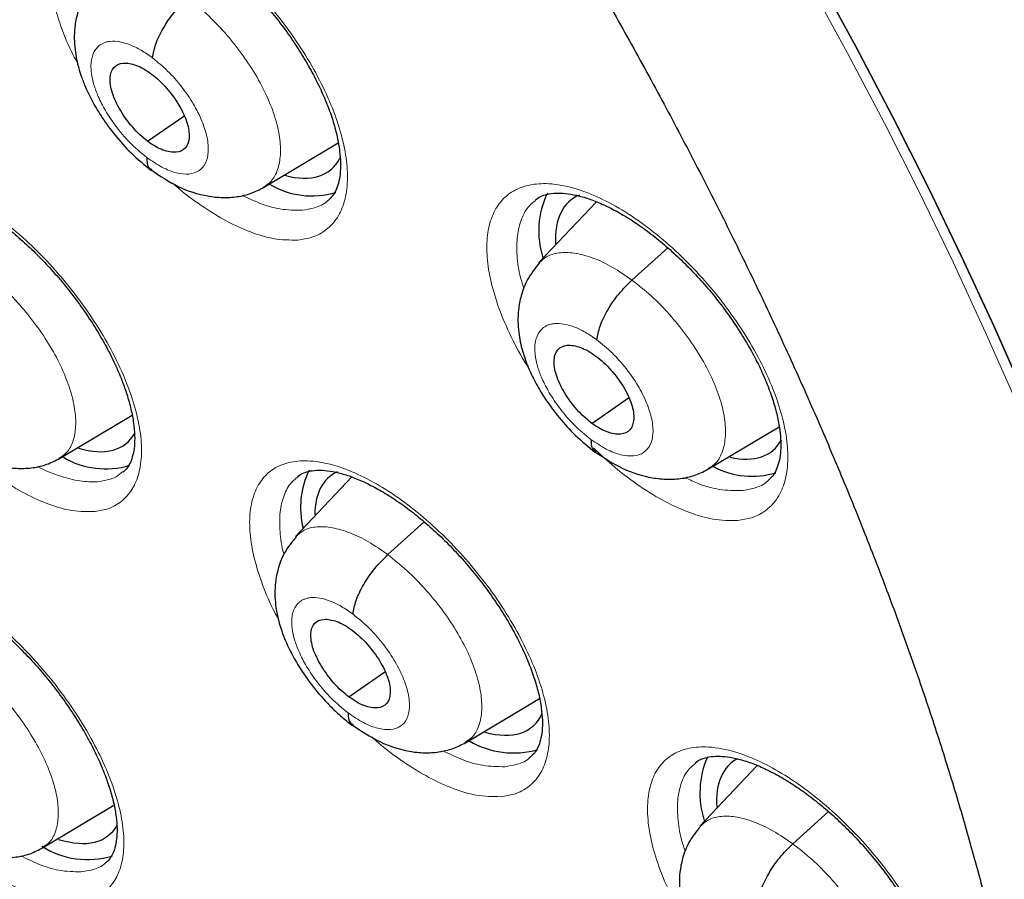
# Model space of a CAD drawing. Header units: millimetres. Extents: x 8 to 2385, y 12 to 2606.
# Tile 62 of 156: x 2195.29 to 2204.48, y 894.57 to 902.58. Entities that reach past the tile are written whole.
import ezdxf

# ---------------------------------------------------------------- set-up
doc = ezdxf.new("R2010")
doc.units = ezdxf.units.MM

msp = doc.modelspace()

# ---------------------------------------------------------------- linework, layer by layer
at = {"color": 7, "linetype": 'Continuous', "lineweight": 30}
for p, q in [((2196.4873, 901.4496), (2196.826, 901.6855)), ((2197.5692, 901.0196), (2198.2649, 901.4353)), ((2200.6729, 900.8851), (2200.1366, 900.3178)), ((2201.0043, 900.1551), (2201.3374, 900.4569)), ((2200.6305, 898.819), (2200.9718, 899.0567)), ((2195.6651, 898.4914), (2196.3421, 898.896)), ((2201.7178, 898.3934), (2202.3769, 898.7873)), ((2198.392, 898.3186), (2197.867, 897.7633)), ((2198.7269, 897.5943), (2199.0657, 897.9011)), ((2198.3643, 896.2671), (2198.6995, 896.5006)), ((2199.4506, 895.8406), (2200.1418, 896.2537)), ((2202.1728, 895.6271), (2201.6385, 895.0619)), ((2195.5078, 894.8597), (2196.1733, 895.2574)), ((2202.504, 894.8974), (2202.8356, 895.1978))]:
    msp.add_line(p, q, dxfattribs=at)
at = {"color": 252, "linetype": 'Continuous', "lineweight": 0, "flags": 128}
msp.add_lwpolyline([(2202.6579, 902.9272), (2203.0151, 902.2724), (2203.3585, 901.6184), (2203.6878, 900.9657), (2204.0026, 900.3151), (2204.3027, 899.667), (2204.5876, 899.0222)], dxfattribs=at)
at = {"color": 7, "linetype": 'Continuous', "lineweight": 30, "flags": 128}
for points in [[(2202.7341, 902.9885), (2203.0914, 902.3337), (2203.4348, 901.6797), (2203.7641, 901.027), (2204.0789, 900.3763), (2204.379, 899.7282), (2204.664, 899.0834)], [(2204.664, 899.0834), (2204.379, 899.7282), (2204.0789, 900.3763), (2203.7641, 901.027), (2203.4348, 901.6797), (2203.0914, 902.3337), (2202.7341, 902.9885)]]:
    msp.add_lwpolyline(points, dxfattribs=at)
at = {"color": 7, "linetype": 'Continuous', "lineweight": 30}
for centre, radius, start, end in [((2198.0196, 901.7138), 0.7737, 239.13123, 286.66579), ((2200.9429, 900.6121), 0.8084, 154.15184, 197.88311), ((2196.0941, 899.1629), 0.7684, 239.26252, 286.91979), ((2202.1237, 899.0903), 0.7645, 242.02027, 286.92076), ((2198.705, 898.0351), 0.7918, 154.04004, 194.05395), ((2199.901, 896.5727), 0.828, 239.86975, 285.791), ((2202.4737, 895.37), 0.8361, 156.2418, 197.76521), ((2195.929, 895.5503), 0.7999, 237.70555, 286.52277)]:
    msp.add_arc(centre, radius, start, end, dxfattribs=at)
for centre, major_axis, ratio, start_param, end_param in [((2197.2533, 902.35), (-0.9393, 1.1676), 0.45781, 2.579363, 3.351063), ((2201.3723, 899.7308), (-0.9409, 1.1686), 0.457366, 6.145912, 6.842352), ((2195.3495, 899.7973), (-0.9382, 1.1667), 0.456638, 2.561467, 3.329204), ((2201.3723, 899.7308), (-0.9409, 1.1686), 0.457366, 2.618281, 3.332215), ((2199.1286, 897.155), (-0.9415, 1.169), 0.456328, 6.16759, 6.793786), ((2199.1286, 897.155), (-0.9415, 1.169), 0.456328, 2.571291, 3.372276), ((2202.8758, 894.4847), (-0.9423, 1.1701), 0.456155, 6.185563, 6.850453), ((2195.1851, 896.1447), (-0.9382, 1.169), 0.455548, 2.540472, 3.326458)]:
    msp.add_ellipse(centre, major_axis=major_axis, ratio=ratio, start_param=start_param, end_param=end_param, dxfattribs=at)
for points, knots in [([(2226.1685, 872.7143), (2226.2452, 872.7741), (2226.3958, 872.8915), (2226.5988, 873.0589), (2226.779, 873.2127), (2226.936, 873.3518), (2227.0821, 873.4855), (2227.2154, 873.6115), (2227.3411, 873.7338), (2227.4633, 873.8562), (2227.592, 873.9889), (2227.7245, 874.1302), (2227.8522, 874.2712), (2227.9673, 874.4022), (2228.0697, 874.5223), (2228.1862, 874.6624), (2228.3168, 874.825), (2228.464, 875.0163), (2228.6073, 875.2106), (2228.7488, 875.411), (2228.888, 875.617), (2229.0237, 875.8273), (2229.1553, 876.0407), (2229.2841, 876.2596), (2229.4157, 876.494), (2229.5547, 876.755), (2229.7034, 877.0513), (2229.862, 877.3895), (2230.0195, 877.7526), (2230.167, 878.1225), (2230.2956, 878.4718), (2230.3966, 878.7684), (2230.4739, 879.0101), (2230.5307, 879.1961), (2230.5785, 879.3594), (2230.6225, 879.5155), (2230.6736, 879.704), (2230.7362, 879.9478), (2230.81, 880.2574), (2230.8984, 880.6642), (2230.9927, 881.1598), (2231.084, 881.7341), (2231.1601, 882.3261), (2231.2139, 882.8657), (2231.2506, 883.348), (2231.2749, 883.7682), (2231.2915, 884.1811), (2231.3005, 884.5672), (2231.3037, 884.9061), (2231.3029, 885.1762), (2231.3006, 885.3829), (2231.2979, 885.5353), (2231.2948, 885.6736), (2231.2908, 885.8197), (2231.2851, 885.993), (2231.2759, 886.2271), (2231.2612, 886.5316), (2231.2382, 886.9129), (2231.2076, 887.3287), (2231.1638, 887.8317), (2231.1054, 888.3959), (2231.0324, 888.9929), (2230.957, 889.5381), (2230.8817, 890.0322), (2230.804, 890.5021), (2230.7092, 891.0374), (2230.5877, 891.6706), (2230.4282, 892.4307), (2230.2386, 893.2586), (2230.0152, 894.156), (2229.764, 895.0859), (2229.4853, 896.0438), (2229.1797, 897.0253), (2228.8338, 898.0656), (2228.4741, 899.0815), (2228.1116, 900.0515), (2227.762, 900.9458), (2227.4056, 901.8203), (2226.9996, 902.7792), (2226.5436, 903.8121), (2226.0378, 904.908), (2225.5419, 905.9407), (2225.0601, 906.9089), (2224.6088, 907.7873), (2224.1906, 908.5791), (2223.8075, 909.2876), (2223.4455, 909.9426), (2223.0928, 910.5686), (2222.7309, 911.1991), (2222.3416, 911.8646), (2221.904, 912.5979), (2221.4138, 913.4017), (2220.8665, 914.278), (2220.2742, 915.2032), (2219.635, 916.1762), (2218.9695, 917.1626), (2218.2796, 918.1586), (2217.5679, 919.16), (2216.8192, 920.186), (2216.0438, 921.2206), (2215.2524, 922.249), (2214.4491, 923.266), (2213.5331, 924.3959), (2212.4995, 925.6324), (2211.344, 926.9671), (2210.1718, 928.2741), (2209.0042, 929.5308), (2207.8436, 930.7373), (2206.6925, 931.894), (2205.742, 932.8168), (2205.0139, 933.5061), (2204.527, 933.9601), (2204.0856, 934.3659), (2203.6902, 934.7248), (2203.3414, 935.0378), (2203.0394, 935.3062), (2202.7844, 935.5308), (2202.5768, 935.7124), (2202.4166, 935.8518), (2202.3091, 935.9449), (2202.2253, 936.0173), (2202.1339, 936.096), (2201.9981, 936.2127), (2201.8169, 936.3676), (2201.6002, 936.5517), (2201.3587, 936.7553), (2201.0166, 937.0415), (2200.5617, 937.4174), (2199.9808, 937.8889), (2199.346, 938.3942), (2198.6725, 938.9187), (2197.9895, 939.4384), (2197.2899, 939.9585), (2196.5922, 940.4646), (2195.9012, 940.9531), (2195.2577, 941.3969), (2194.6613, 941.7986), (2194.102, 942.1669), (2193.5675, 942.5113), (2193.0458, 942.84), (2192.5699, 943.1334), (2192.1363, 943.3952), (2191.7471, 943.6265), (2191.4899, 943.7754), (2191.3641, 943.8483)], [0, 0, 0, 0, 0.004217, 0.008284, 0.012222, 0.015958, 0.01932, 0.022303, 0.025139, 0.027883, 0.031143, 0.034732, 0.038073, 0.041127, 0.043894, 0.046373, 0.050715, 0.054906, 0.059201, 0.0636, 0.068057, 0.072537, 0.07702, 0.081477, 0.086091, 0.091338, 0.09724, 0.103711, 0.111091, 0.117983, 0.124387, 0.130251, 0.133986, 0.137258, 0.140065, 0.142547, 0.145406, 0.149865, 0.155135, 0.161218, 0.17036, 0.179656, 0.189007, 0.198414, 0.204715, 0.211041, 0.217366, 0.223116, 0.228044, 0.232152, 0.234803, 0.236946, 0.238693, 0.240738, 0.243203, 0.246088, 0.250688, 0.256067, 0.262071, 0.267955, 0.27676, 0.285026, 0.291949, 0.298442, 0.304505, 0.31033, 0.319235, 0.32889, 0.339294, 0.350445, 0.362341, 0.373565, 0.385378, 0.397777, 0.410764, 0.421374, 0.431885, 0.442021, 0.451783, 0.465081, 0.47762, 0.4894, 0.500423, 0.51069, 0.519368, 0.527422, 0.534852, 0.541716, 0.548808, 0.556382, 0.564437, 0.573854, 0.583853, 0.594433, 0.605593, 0.617333, 0.628507, 0.64016, 0.652283, 0.664542, 0.676776, 0.688985, 0.701169, 0.717883, 0.734551, 0.751176, 0.767759, 0.783481, 0.799167, 0.814819, 0.821947, 0.828453, 0.834332, 0.839584, 0.844209, 0.848206, 0.851574, 0.854314, 0.856426, 0.857908, 0.858562, 0.859727, 0.86151, 0.863912, 0.866858, 0.870031, 0.873396, 0.88028, 0.88785, 0.896108, 0.905054, 0.914095, 0.922694, 0.932262, 0.941216, 0.949553, 0.957275, 0.964407, 0.97131, 0.978091, 0.98475, 0.989898, 0.995058, 1, 1, 1, 1]), ([(2183.0999, 936.4733), (2183.2232, 936.4017), (2183.5807, 936.1942), (2184.1748, 935.8387), (2184.8826, 935.4017), (2185.5928, 934.9492), (2186.3049, 934.4815), (2187.0188, 933.9989), (2187.7339, 933.5015), (2188.4499, 932.9896), (2189.1664, 932.4635), (2189.8832, 931.9234), (2190.5999, 931.3695), (2191.316, 930.8022), (2192.0313, 930.2217), (2192.7454, 929.6282), (2193.4579, 929.0222), (2194.1685, 928.4038), (2194.8768, 927.7734), (2195.5825, 927.1312), (2196.2853, 926.4777), (2196.9847, 925.8131), (2197.6805, 925.1376), (2198.3723, 924.4518), (2199.0597, 923.7558), (2199.7425, 923.0501), (2200.4203, 922.335), (2201.0927, 921.6107), (2201.7594, 920.8778), (2202.4202, 920.1365), (2203.0746, 919.3872), (2203.7224, 918.6302), (2204.3632, 917.866), (2204.9968, 917.0949), (2205.6227, 916.3173), (2206.2408, 915.5335), (2206.8507, 914.744), (2207.4521, 913.9491), (2208.0447, 913.1492), (2208.6282, 912.3447), (2209.2024, 911.5361), (2209.7669, 910.7236), (2210.3215, 909.9078), (2210.866, 909.0889), (2211.4, 908.2675), (2211.9233, 907.4438), (2212.4356, 906.6184), (2212.9367, 905.7915), (2213.4264, 904.9637), (2213.9044, 904.1353), (2214.3704, 903.3068), (2214.8243, 902.4784), (2215.2659, 901.6508), (2215.6948, 900.8242), (2216.111, 899.999), (2216.5142, 899.1757), (2216.9042, 898.3547), (2217.2808, 897.5364), (2217.6439, 896.7212), (2217.9933, 895.9094), (2218.3287, 895.1016), (2218.6502, 894.298), (2218.9574, 893.4991), (2219.2503, 892.7054), (2219.5287, 891.9171), (2219.7925, 891.1346), (2220.0416, 890.3585), (2220.2759, 889.589), (2220.4952, 888.8265), (2220.6995, 888.0715), (2220.8886, 887.3242), (2221.0626, 886.5851), (2221.2212, 885.8546), (2221.3646, 885.1329), (2221.4925, 884.4205), (2221.605, 883.7177), (2221.7021, 883.0249), (2221.7836, 882.3423), (2221.8496, 881.6704), (2221.9001, 881.0095), (2221.9351, 880.3598), (2221.9545, 879.7218), (2221.9585, 879.0956), (2221.9469, 878.4816), (2221.92, 877.8802), (2221.8776, 877.2915), (2221.8198, 876.7158), (2221.7468, 876.1534), (2221.6585, 875.6045), (2221.555, 875.0694), (2221.4364, 874.5483), (2221.3027, 874.0413), (2221.154, 873.5487), (2220.9904, 873.0707), (2220.8118, 872.6074), (2220.6185, 872.1591), (2220.4103, 871.7258), (2220.1874, 871.3077), (2219.9499, 870.9051), (2219.6976, 870.518), (2219.4309, 870.1466), (2219.1494, 869.7914), (2218.8539, 869.4517), (2218.5426, 869.1302), (2218.3197, 868.9133), (2218.1968, 868.8085), (2218.1867, 868.7999)], [0, 0, 0, 0, 0.005121, 0.0148455, 0.0245712, 0.0342984, 0.0440269, 0.0537567, 0.0634877, 0.07322, 0.0829533, 0.0926878, 0.1024234, 0.1121599, 0.1218973, 0.1316357, 0.1413749, 0.1511148, 0.1608555, 0.1705969, 0.1803389, 0.1900815, 0.1998246, 0.2095683, 0.2193123, 0.2290569, 0.2388017, 0.248547, 0.2582925, 0.2680382, 0.2777842, 0.2875303, 0.2972765, 0.3070229, 0.3167693, 0.3265157, 0.3362621, 0.3460084, 0.3557546, 0.3655006, 0.3752465, 0.3849921, 0.3947374, 0.4044825, 0.4142272, 0.4239714, 0.4337153, 0.4434587, 0.4532015, 0.4629438, 0.4726855, 0.4824265, 0.4921668, 0.5019063, 0.511645, 0.5213829, 0.5311198, 0.5408558, 0.5505908, 0.5603247, 0.5700574, 0.579789, 0.5895194, 0.5992484, 0.6089761, 0.6187024, 0.6284273, 0.6381507, 0.6478725, 0.6575928, 0.6673115, 0.6770286, 0.6867441, 0.696458, 0.7061704, 0.7158812, 0.7255907, 0.7352988, 0.7450058, 0.7547118, 0.764417, 0.7741219, 0.7838267, 0.7935318, 0.8032377, 0.812945, 0.8226544, 0.8323667, 0.842083, 0.8518043, 0.8615319, 0.8712671, 0.8810113, 0.8907661, 0.9005331, 0.910314, 0.9201102, 0.9299231, 0.939754, 0.9496034, 0.9594718, 0.9693586, 0.9792629, 0.9891827, 0.9991155, 1, 1, 1, 1]), ([(2188.5576, 917.0184), (2188.6471, 916.9483), (2188.9066, 916.745), (2189.3359, 916.3983), (2189.8449, 915.9743), (2190.3528, 915.5374), (2190.8589, 915.0884), (2191.3628, 914.6276), (2191.864, 914.1554), (2192.3619, 913.6723), (2192.8561, 913.1787), (2193.346, 912.6751), (2193.8312, 912.1621), (2194.3112, 911.64), (2194.7856, 911.1095), (2195.2538, 910.5709), (2195.7153, 910.0249), (2196.1698, 909.472), (2196.6168, 908.9127), (2197.0558, 908.3476), (2197.4865, 907.7771), (2197.9084, 907.202), (2198.321, 906.6226), (2198.7241, 906.0397), (2199.1171, 905.4538), (2199.4998, 904.8654), (2199.8717, 904.2752), (2200.2326, 903.6837), (2200.582, 903.0915), (2200.9197, 902.4992), (2201.2453, 901.9075), (2201.5584, 901.3168), (2201.859, 900.7279), (2202.1465, 900.1412), (2202.4209, 899.5574), (2202.6818, 898.9772), (2202.929, 898.401), (2203.1623, 897.8295), (2203.3816, 897.2634), (2203.5866, 896.703), (2203.7771, 896.1492), (2203.9531, 895.6024), (2204.1145, 895.0633), (2204.2611, 894.5323), (2204.3928, 894.0102), (2204.5096, 893.4974), (2204.6116, 892.9944), (2204.6986, 892.5019), (2204.7708, 892.0203), (2204.8281, 891.5502), (2204.8707, 891.092), (2204.8986, 890.6462), (2204.9121, 890.2133), (2204.9112, 889.7935), (2204.8961, 889.3875), (2204.867, 888.9954), (2204.8243, 888.6175), (2204.7679, 888.2542), (2204.6983, 887.9055), (2204.6156, 887.5717), (2204.52, 887.2526), (2204.4116, 886.9483), (2204.2904, 886.6587), (2204.1563, 886.3837), (2204.0093, 886.1229), (2203.8488, 885.8764), (2203.6746, 885.6438), (2203.4857, 885.4256), (2203.284, 885.2218), (2203.1382, 885.0997), (2203.0654, 885.0387)], [0, 0, 0, 0, 0.0077605, 0.0225082, 0.0372629, 0.0520254, 0.0667952, 0.0815715, 0.0963538, 0.1111415, 0.1259339, 0.1407306, 0.1555309, 0.1703342, 0.1851402, 0.1999482, 0.2147578, 0.2295684, 0.2443796, 0.2591908, 0.2740013, 0.2888107, 0.3036185, 0.3184242, 0.3332272, 0.348027, 0.362823, 0.3776148, 0.3924017, 0.4071832, 0.4219587, 0.4367275, 0.451489, 0.4662426, 0.4809875, 0.4957232, 0.5104488, 0.5251637, 0.5398671, 0.5545584, 0.5692368, 0.5839016, 0.5985523, 0.6131882, 0.6278088, 0.6424139, 0.6570033, 0.6715771, 0.6861357, 0.70068, 0.7152112, 0.7297313, 0.7442433, 0.7587509, 0.7732583, 0.7877708, 0.8022961, 0.8168443, 0.8314277, 0.8460616, 0.8607644, 0.8755581, 0.8904682, 0.9055234, 0.9207543, 0.9361914, 0.9518601, 0.967774, 0.9839253, 1, 1, 1, 1]), ([(2196.0198, 903.5309), (2196.0218, 903.5329), (2196.038, 903.5493), (2196.0748, 903.5666), (2196.1391, 903.5868), (2196.2149, 903.5942), (2196.3033, 903.5894), (2196.4054, 903.5703), (2196.52, 903.5351), (2196.6438, 903.4836), (2196.7745, 903.4163), (2196.9101, 903.3333), (2197.0488, 903.2349), (2197.1883, 903.1231), (2197.3265, 902.9988), (2197.4613, 902.8634), (2197.5911, 902.719), (2197.7138, 902.5675), (2197.8278, 902.4107), (2197.9316, 902.2509), (2198.024, 902.0905), (2198.1034, 901.9318), (2198.1693, 901.7767), (2198.2211, 901.628), (2198.2578, 901.4882), (2198.2801, 901.359), (2198.2885, 901.2425), (2198.2838, 901.1422), (2198.2677, 901.0569), (2198.2418, 900.9875), (2198.2104, 900.9355), (2198.1834, 900.9112), (2198.1698, 900.899)], [0, 0, 0, 0, 0.005392, 0.04364, 0.078389, 0.111619, 0.143099, 0.176683, 0.210188, 0.24374, 0.277571, 0.311869, 0.346146, 0.380653, 0.415491, 0.450179, 0.485031, 0.520097, 0.554812, 0.589693, 0.624666, 0.659085, 0.693652, 0.728211, 0.76198, 0.795808, 0.829675, 0.862643, 0.89571, 0.929968, 0.964822, 1, 1, 1, 1]), ([(2196.0047, 902.9511), (2195.9648, 902.9017), (2195.8915, 902.8108), (2195.8329, 902.6568), (2195.8069, 902.5236), (2195.8015, 902.4072), (2195.8083, 902.3085), (2195.8233, 902.2164), (2195.8435, 902.134), (2195.8707, 902.0473), (2195.912, 901.9406), (2195.9758, 901.8103), (2196.0672, 901.6598), (2196.1845, 901.5004), (2196.3378, 901.3273), (2196.4569, 901.2304), (2196.5203, 901.1788)], [0, 0, 0, 0, 0.100493, 0.184823, 0.253163, 0.306453, 0.358827, 0.404607, 0.446141, 0.484268, 0.537914, 0.616366, 0.691434, 0.780383, 0.883129, 1, 1, 1, 1]), ([(2196.5338, 902.227), (2196.5408, 902.2686), (2196.5549, 902.3521), (2196.6299, 902.5055), (2196.7345, 902.6595), (2196.8186, 902.7434), (2196.8606, 902.7853)], [0, 0, 0, 0, 0.249039, 0.499705, 0.750225, 1, 1, 1, 1]), ([(2196.4873, 901.4496), (2196.4632, 901.4689), (2196.4151, 901.5075), (2196.3246, 901.6031), (2196.2266, 901.7378), (2196.149, 901.9038), (2196.1285, 902.0474), (2196.1636, 902.149), (2196.2535, 902.1889), (2196.3584, 902.1708), (2196.452, 902.1277), (2196.5004, 902.0936), (2196.5247, 902.0766)], [0, 0, 0, 0, 0.062836, 0.125536, 0.250826, 0.375521, 0.499994, 0.624473, 0.749173, 0.874462, 0.937163, 1, 1, 1, 1]), ([(2196.5247, 902.0766), (2196.5487, 902.0572), (2196.5969, 902.0186), (2196.6874, 901.9231), (2196.7854, 901.7884), (2196.863, 901.6223), (2196.8835, 901.4788), (2196.8484, 901.3772), (2196.7585, 901.3373), (2196.6536, 901.3553), (2196.5599, 901.3985), (2196.5115, 901.4325), (2196.4873, 901.4496)], [0, 0, 0, 0, 0.062836, 0.125536, 0.250826, 0.375521, 0.499995, 0.624473, 0.749173, 0.874462, 0.937163, 1, 1, 1, 1]), ([(2196.4785, 901.2994), (2196.4797, 901.2638), (2196.4815, 901.2105), (2196.5156, 901.1933), (2196.5269, 901.1876)], [0, 0, 0, 0, 0.6659927, 1, 1, 1, 1]), ([(2196.5167, 901.1855), (2196.601, 901.1284), (2196.7712, 901.0132), (2197.0035, 900.9415), (2197.1876, 900.9217), (2197.3235, 900.9298), (2197.4539, 900.9596), (2197.5326, 901.0005), (2197.5718, 901.0209)], [0, 0, 0, 0, 0.2449696, 0.494691, 0.6213014, 0.748141, 0.8745578, 1, 1, 1, 1]), ([(2194.1041, 900.9934), (2194.1054, 900.9947), (2194.1203, 901.0099), (2194.1544, 901.0257), (2194.2162, 901.0452), (2194.2897, 901.0522), (2194.376, 901.0472), (2194.4763, 901.028), (2194.5892, 900.9929), (2194.7116, 900.9415), (2194.8412, 900.8744), (2194.9759, 900.7916), (2195.114, 900.6936), (2195.2532, 900.582), (2195.3913, 900.4581), (2195.5263, 900.323), (2195.6565, 900.1789), (2195.7799, 900.0278), (2195.8947, 899.8714), (2195.9997, 899.712), (2196.0934, 899.5519), (2196.1743, 899.3934), (2196.2418, 899.2386), (2196.2953, 899.0901), (2196.3339, 898.9506), (2196.358, 898.8215), (2196.3683, 898.7053), (2196.3653, 898.6052), (2196.351, 898.5205), (2196.327, 898.4519), (2196.2972, 898.4002), (2196.2715, 898.3763), (2196.2583, 898.364)], [0, 0, 0, 0, 0.003739, 0.042276, 0.076945, 0.110098, 0.141492, 0.174999, 0.208433, 0.241981, 0.275777, 0.310085, 0.344406, 0.378917, 0.413802, 0.448553, 0.483425, 0.518555, 0.553342, 0.588247, 0.623304, 0.657807, 0.692394, 0.727033, 0.760885, 0.79471, 0.828619, 0.861613, 0.89457, 0.928711, 0.963387, 1, 1, 1, 1]), ([(2200.1051, 900.9028), (2200.1078, 900.9054), (2200.1248, 900.9224), (2200.1635, 900.9406), (2200.2316, 900.9617), (2200.3127, 900.969), (2200.4078, 900.9626), (2200.5128, 900.942), (2200.63, 900.9052), (2200.7561, 900.8521), (2200.889, 900.7833), (2201.0265, 900.6989), (2201.1667, 900.5993), (2201.3073, 900.4864), (2201.4462, 900.3612), (2201.5815, 900.2251), (2201.7114, 900.0803), (2201.8339, 899.9287), (2201.9472, 899.7721), (2202.0501, 899.6128), (2202.1413, 899.4532), (2202.2191, 899.2954), (2202.2834, 899.1415), (2202.3332, 898.9944), (2202.3679, 898.8565), (2202.3882, 898.7292), (2202.3945, 898.615), (2202.3878, 898.5171), (2202.3699, 898.4339), (2202.3424, 898.3667), (2202.3116, 898.3189), (2202.2852, 898.297), (2202.2732, 898.287)], [0, 0, 0, 0, 0.006971, 0.044738, 0.079401, 0.116286, 0.147833, 0.181437, 0.215026, 0.248638, 0.282611, 0.316983, 0.351306, 0.385923, 0.420787, 0.455493, 0.49043, 0.525451, 0.560167, 0.595111, 0.630009, 0.664368, 0.699025, 0.733486, 0.767142, 0.801077, 0.834859, 0.867745, 0.90105, 0.935492, 0.970713, 1, 1, 1, 1]), ([(2200.1418, 900.3155), (2200.1017, 900.2659), (2200.0281, 900.1746), (2199.9695, 900.02), (2199.9439, 899.8868), (2199.9388, 899.7708), (2199.9458, 899.6726), (2199.9611, 899.5807), (2199.9819, 899.4973), (2200.01, 899.409), (2200.0529, 899.3009), (2200.1181, 899.1705), (2200.2106, 899.021), (2200.3285, 898.8637), (2200.4818, 898.6935), (2200.6007, 898.5983), (2200.6639, 898.5477)], [0, 0, 0, 0, 0.101119, 0.18575, 0.25411, 0.307182, 0.359077, 0.404876, 0.447007, 0.486271, 0.540795, 0.61945, 0.694249, 0.78258, 0.88438, 1, 1, 1, 1]), ([(2200.6773, 899.5967), (2200.6844, 899.6383), (2200.6985, 899.7218), (2200.7735, 899.8752), (2200.8781, 900.0293), (2200.9623, 900.1132), (2201.0043, 900.1551)], [0, 0, 0, 0, 0.2488639, 0.4996304, 0.7502806, 1, 1, 1, 1]), ([(2200.6305, 898.819), (2200.6063, 898.8382), (2200.5578, 898.8765), (2200.4666, 898.9715), (2200.3679, 899.1056), (2200.2897, 899.2713), (2200.269, 899.4147), (2200.3045, 899.5165), (2200.395, 899.557), (2200.5007, 899.5395), (2200.595, 899.4969), (2200.6438, 899.4631), (2200.6682, 899.4462)], [0, 0, 0, 0, 0.0628355, 0.1255377, 0.2508294, 0.3755209, 0.4999916, 0.6244704, 0.7491688, 0.8744602, 0.9371627, 1, 1, 1, 1]), ([(2200.6682, 899.4462), (2200.6924, 899.427), (2200.7409, 899.3887), (2200.8321, 899.2937), (2200.9308, 899.1596), (2201.009, 898.994), (2201.0297, 898.8505), (2200.9943, 898.7487), (2200.9037, 898.7083), (2200.798, 898.7258), (2200.7037, 898.7684), (2200.6549, 898.8021), (2200.6305, 898.819)], [0, 0, 0, 0, 0.062836, 0.125538, 0.250829, 0.375521, 0.499992, 0.624471, 0.749169, 0.87446, 0.937163, 1, 1, 1, 1]), ([(2194.6146, 898.6624), (2194.6984, 898.6051), (2194.8676, 898.4893), (2195.0993, 898.416), (2195.2831, 898.395), (2195.4191, 898.4023), (2195.5497, 898.4315), (2195.6284, 898.4724), (2195.6676, 898.4927)], [0, 0, 0, 0, 0.244342, 0.493909, 0.620603, 0.747612, 0.874266, 1, 1, 1, 1]), ([(2200.6217, 898.6688), (2200.6228, 898.6332), (2200.6246, 898.5795), (2200.6589, 898.5622), (2200.6705, 898.5564)], [0, 0, 0, 0, 0.662105, 1, 1, 1, 1]), ([(2200.6607, 898.5539), (2200.7457, 898.4974), (2200.9172, 898.3832), (2201.1507, 898.3129), (2201.3355, 898.2942), (2201.4717, 898.3029), (2201.6024, 898.3332), (2201.6812, 898.3743), (2201.7204, 898.3947)], [0, 0, 0, 0, 0.245221, 0.495035, 0.621626, 0.748404, 0.874715, 1, 1, 1, 1]), ([(2197.8862, 898.3222), (2197.8881, 898.3241), (2197.9036, 898.3399), (2197.9392, 898.3566), (2198.0022, 898.3764), (2198.077, 898.3837), (2198.1647, 898.379), (2198.2663, 898.3602), (2198.3805, 898.3255), (2198.5041, 898.2745), (2198.635, 898.2078), (2198.7709, 898.1255), (2198.9101, 898.028), (2199.0503, 897.917), (2199.1895, 897.7937), (2199.3254, 897.6592), (2199.4564, 897.5158), (2199.5806, 897.3653), (2199.6961, 897.2095), (2199.8015, 897.0508), (2199.8957, 896.8914), (2199.9768, 896.7335), (2200.0445, 896.5794), (2200.0981, 896.4314), (2200.1366, 896.2925), (2200.1605, 896.164), (2200.1706, 896.0482), (2200.1673, 895.9486), (2200.1526, 895.8641), (2200.1282, 895.7955), (2200.0978, 895.7437), (2200.0712, 895.7195), (2200.0576, 895.707)], [0, 0, 0, 0, 0.005231, 0.043295, 0.077847, 0.110943, 0.142323, 0.175811, 0.209232, 0.242754, 0.276535, 0.31081, 0.345086, 0.379565, 0.4144, 0.449093, 0.483922, 0.518991, 0.553712, 0.588564, 0.623548, 0.657975, 0.692504, 0.727064, 0.760834, 0.794602, 0.828445, 0.861383, 0.894334, 0.928508, 0.96328, 1, 1, 1, 1]), ([(2197.8722, 897.761), (2197.8334, 897.713), (2197.7618, 897.6246), (2197.704, 897.4745), (2197.6779, 897.3437), (2197.6723, 897.228), (2197.679, 897.1295), (2197.694, 897.0383), (2197.7139, 896.9576), (2197.74, 896.8745), (2197.7796, 896.7721), (2197.8411, 896.6452), (2197.9322, 896.4944), (2198.0515, 896.3311), (2198.1787, 896.1897), (2198.2988, 896.0771), (2198.3648, 896.0261), (2198.3989, 895.9998)], [0, 0, 0, 0, 0.09793, 0.180619, 0.248216, 0.301579, 0.354407, 0.399966, 0.440983, 0.477835, 0.52807, 0.605525, 0.681371, 0.772372, 0.878393, 0.937186, 1, 1, 1, 1]), ([(2198.4031, 897.0383), (2198.4097, 897.0796), (2198.423, 897.1624), (2198.4971, 897.3152), (2198.6011, 897.4687), (2198.685, 897.5524), (2198.7269, 897.5943)], [0, 0, 0, 0, 0.249306, 0.49982, 0.750112, 1, 1, 1, 1]), ([(2193.9338, 897.3428), (2193.9351, 897.3441), (2193.9492, 897.3587), (2193.9817, 897.3739), (2194.0416, 897.3927), (2194.1135, 897.3994), (2194.1984, 897.3943), (2194.2974, 897.3752), (2194.4094, 897.3403), (2194.5309, 897.2892), (2194.66, 897.2223), (2194.7945, 897.14), (2194.9325, 897.0424), (2195.0717, 896.9313), (2195.2102, 896.808), (2195.3457, 896.6735), (2195.4767, 896.53), (2195.6011, 896.3795), (2195.717, 896.2237), (2195.8232, 896.0649), (2195.9184, 895.9054), (2196.0008, 895.7475), (2196.07, 895.5933), (2196.1252, 895.4452), (2196.1655, 895.3062), (2196.1913, 895.1776), (2196.2032, 895.0618), (2196.2019, 894.9622), (2196.189, 894.8783), (2196.1669, 894.8101), (2196.1373, 894.7607), (2196.116, 894.7327), (2196.0991, 894.7229), (2196.0978, 894.7221)], [0, 0, 0, 0, 0.003847, 0.042312, 0.076727, 0.109672, 0.140885, 0.174212, 0.207471, 0.240912, 0.274566, 0.308769, 0.343019, 0.377416, 0.412222, 0.446914, 0.48168, 0.516739, 0.551467, 0.586275, 0.621277, 0.65573, 0.690217, 0.724799, 0.758601, 0.792311, 0.826135, 0.859041, 0.891808, 0.925752, 0.9602, 0.996797, 1, 1, 1, 1]), ([(2198.3643, 896.2671), (2198.3401, 896.2863), (2198.2917, 896.3247), (2198.2005, 896.4197), (2198.1016, 896.5536), (2198.0226, 896.7186), (2198.0007, 896.8611), (2198.0348, 896.9618), (2198.124, 897.0012), (2198.2288, 896.983), (2198.3225, 896.94), (2198.3711, 896.9061), (2198.3954, 896.8891)], [0, 0, 0, 0, 0.062836, 0.125539, 0.25083, 0.375524, 0.499998, 0.624473, 0.749169, 0.874461, 0.937163, 1, 1, 1, 1]), ([(2198.3954, 896.8891), (2198.4196, 896.8699), (2198.468, 896.8314), (2198.5591, 896.7364), (2198.6581, 896.6026), (2198.7371, 896.4376), (2198.759, 896.2951), (2198.7249, 896.1943), (2198.6357, 896.1549), (2198.5309, 896.1731), (2198.4372, 896.2162), (2198.3886, 896.2501), (2198.3643, 896.2671)], [0, 0, 0, 0, 0.0628362, 0.1255385, 0.2508301, 0.3755241, 0.4999976, 0.6244734, 0.7491693, 0.8744609, 0.9371634, 1, 1, 1, 1]), ([(2198.3569, 896.1181), (2198.3584, 896.0827), (2198.3607, 896.0304), (2198.3945, 896.0138), (2198.4054, 896.0084)], [0, 0, 0, 0, 0.676412, 1, 1, 1, 1]), ([(2198.3954, 896.0062), (2198.4799, 895.9494), (2198.6505, 895.8347), (2198.8833, 895.7629), (2199.0679, 895.7428), (2199.2042, 895.7508), (2199.3351, 895.7805), (2199.4139, 895.8215), (2199.4532, 895.8419)], [0, 0, 0, 0, 0.24458, 0.494245, 0.620925, 0.747877, 0.874426, 1, 1, 1, 1]), ([(2201.5971, 895.6527), (2201.5995, 895.6551), (2201.6157, 895.6714), (2201.6528, 895.6888), (2201.7193, 895.7094), (2201.799, 895.7167), (2201.893, 895.7104), (2201.9972, 895.6901), (2202.1138, 895.6538), (2202.2397, 895.6013), (2202.3725, 895.5332), (2202.5101, 895.4495), (2202.6508, 895.3508), (2202.792, 895.2388), (2202.9319, 895.1146), (2203.0683, 894.9795), (2203.1994, 894.8358), (2203.3234, 894.6852), (2203.4383, 894.5296), (2203.543, 894.3713), (2203.636, 894.2126), (2203.7158, 894.0557), (2203.782, 893.9028), (2203.8339, 893.7564), (2203.8705, 893.6193), (2203.8927, 893.4927), (2203.9008, 893.3792), (2203.8958, 893.2819), (2203.8796, 893.1995), (2203.8537, 893.1331), (2203.8238, 893.0854), (2203.7979, 893.0633), (2203.7857, 893.0529)], [0, 0, 0, 0, 0.006616, 0.044234, 0.078701, 0.115387, 0.146816, 0.180305, 0.2138, 0.247363, 0.281278, 0.31562, 0.349927, 0.384513, 0.419374, 0.454073, 0.488985, 0.524024, 0.558732, 0.593652, 0.62857, 0.662927, 0.697536, 0.732008, 0.765669, 0.799512, 0.833271, 0.866119, 0.89925, 0.933583, 0.968679, 1, 1, 1, 1]), ([(2194.4575, 895.0335), (2194.541, 894.9762), (2194.7099, 894.8603), (2194.9412, 894.7861), (2195.1252, 894.7643), (2195.2614, 894.771), (2195.3923, 894.7998), (2195.4711, 894.8406), (2195.5103, 894.861)], [0, 0, 0, 0, 0.2438065, 0.4932467, 0.620017, 0.7471747, 0.8740284, 1, 1, 1, 1]), ([(2201.6437, 895.0597), (2201.6048, 895.0115), (2201.533, 894.9227), (2201.4753, 894.7723), (2201.4495, 894.6414), (2201.4441, 894.5261), (2201.451, 894.428), (2201.4663, 894.337), (2201.4866, 894.2557), (2201.5135, 894.1714), (2201.5542, 894.068), (2201.6169, 893.941), (2201.7089, 893.791), (2201.8289, 893.6293), (2201.9565, 893.4896), (2202.0766, 893.3786), (2202.1427, 893.3282), (2202.1767, 893.3022)], [0, 0, 0, 0, 0.098392, 0.181295, 0.248894, 0.302082, 0.354507, 0.400022, 0.441444, 0.47913, 0.530074, 0.607708, 0.683364, 0.77392, 0.879269, 0.937649, 1, 1, 1, 1]), ([(2202.1802, 894.3415), (2202.1868, 894.3828), (2202.2002, 894.4655), (2202.2742, 894.6183), (2202.3782, 894.7719), (2202.4621, 894.8556), (2202.504, 894.8974)], [0, 0, 0, 0, 0.249162, 0.499757, 0.750154, 1, 1, 1, 1])]:
    msp.add_open_spline(points, degree=3, knots=knots, dxfattribs=at)
at = {"color": 252, "linetype": 'Continuous', "lineweight": 0}
for points, knots in [([(2190.4192, 943.7573), (2191.4082, 943.1634), (2193.3861, 941.9756), (2196.3929, 939.869), (2199.3993, 937.5447), (2202.3861, 934.9967), (2205.3288, 932.2513), (2208.2046, 929.3284), (2210.991, 926.2513), (2213.6662, 923.0439), (2216.2092, 919.7314), (2218.6001, 916.3398), (2220.8202, 912.8956), (2222.852, 909.4258), (2224.6798, 905.9574), (2226.2892, 902.5178), (2227.6675, 899.1338), (2228.804, 895.8319), (2229.6898, 892.6379), (2230.318, 889.5769), (2230.6836, 886.6729), (2230.7838, 883.9486), (2230.6178, 881.4251), (2230.1865, 879.123), (2229.4955, 877.0574), (2228.5413, 875.2555), (2227.4455, 873.7973), (2226.5607, 873.0775), (2226.169, 872.7589)], [0, 0, 0, 0, 0.038768, 0.077537, 0.116305, 0.155073, 0.193842, 0.23261, 0.271379, 0.310147, 0.348915, 0.387684, 0.426452, 0.46522, 0.503989, 0.542757, 0.581526, 0.620294, 0.659062, 0.697831, 0.736599, 0.775367, 0.814136, 0.852904, 0.891672, 0.930441, 0.969209, 1, 1, 1, 1]), ([(2197.8894, 900.5286), (2197.9333, 900.5353), (2198.0333, 900.5505), (2198.1592, 900.6199), (2198.2632, 900.7334), (2198.329, 900.8873), (2198.3568, 901.0748), (2198.344, 901.2922), (2198.2927, 901.5321), (2198.2028, 901.7885), (2198.0783, 902.0537), (2197.9213, 902.3203), (2197.7376, 902.5809), (2197.5314, 902.8276), (2197.3092, 903.0543), (2197.0769, 903.2534), (2196.8412, 903.4206), (2196.6089, 903.5496), (2196.3681, 903.6457), (2196.1468, 903.6884), (2195.9546, 903.6759), (2195.805, 903.6205), (2195.6888, 903.5211), (2195.6079, 903.3823), (2195.5662, 903.2065), (2195.5633, 903), (2195.6002, 902.7675), (2195.6773, 902.5166), (2195.7571, 902.3174), (2195.8198, 902.2044), (2195.8333, 902.18)], [0, 0, 0, 0, 0.028583, 0.065222, 0.101861, 0.138496, 0.175131, 0.211757, 0.248384, 0.285001, 0.321619, 0.358231, 0.394843, 0.431455, 0.468067, 0.504685, 0.541303, 0.57793, 0.614557, 0.660259, 0.696896, 0.733532, 0.770169, 0.806806, 0.843438, 0.880071, 0.916694, 0.953318, 0.989933, 1, 1, 1, 1]), ([(2196.8606, 902.7853), (2196.9203, 902.7376), (2197.0396, 902.6422), (2197.209, 902.4656), (2197.3634, 902.2744), (2197.4972, 902.0725), (2197.6043, 901.8684), (2197.6809, 901.6698), (2197.723, 901.4851), (2197.731, 901.3202), (2197.7043, 901.1818), (2197.6513, 901.0777), (2197.5927, 901.0396), (2197.5667, 901.0227)], [0, 0, 0, 0, 0.092779, 0.185434, 0.278129, 0.370789, 0.463439, 0.556008, 0.648529, 0.741172, 0.833817, 0.92634, 1, 1, 1, 1]), ([(2196.4785, 901.2994), (2196.4247, 901.3438), (2196.3222, 901.4283), (2196.1918, 901.5841), (2196.0936, 901.7308), (2196.0267, 901.8621), (2195.9862, 901.9717), (2195.9672, 902.0515), (2195.9602, 902.1068), (2195.9586, 902.1438), (2195.9591, 902.1691), (2195.9612, 902.1936), (2195.9663, 902.2258), (2195.9837, 902.2825), (2196.0143, 902.3263), (2196.051, 902.3541), (2196.0757, 902.3673), (2196.1051, 902.3773), (2196.153, 902.3853), (2196.2244, 902.3813), (2196.3223, 902.3526), (2196.4268, 902.303), (2196.4981, 902.2523), (2196.5338, 902.227)], [0, 0, 0, 0, 0.094126, 0.179175, 0.255252, 0.322291, 0.38031, 0.429235, 0.45683, 0.480422, 0.500009, 0.507654, 0.531811, 0.5712, 0.647186, 0.670382, 0.695226, 0.721722, 0.749893, 0.812991, 0.875695, 0.937966, 1, 1, 1, 1]), ([(2196.5338, 902.227), (2196.5812, 902.188), (2196.6762, 902.11), (2196.8067, 901.961), (2196.9168, 901.8007), (2196.9988, 901.6372), (2197.0473, 901.4825), (2197.0589, 901.347), (2197.0329, 901.2397), (2196.9709, 901.1682), (2196.8772, 901.1371), (2196.7583, 901.1493), (2196.6221, 901.2009), (2196.5264, 901.2666), (2196.4785, 901.2994)], [0, 0, 0, 0, 0.083333, 0.166663, 0.249998, 0.333333, 0.416664, 0.499995, 0.58333, 0.66666, 0.749994, 0.833328, 0.916663, 1, 1, 1, 1]), ([(2195.9813, 897.9954), (2196.0239, 898.0016), (2196.122, 898.0159), (2196.2454, 898.0832), (2196.3472, 898.1947), (2196.4109, 898.3466), (2196.4366, 898.5322), (2196.422, 898.7479), (2196.369, 898.9862), (2196.2776, 899.2413), (2196.1519, 899.5055), (2195.9941, 899.7713), (2195.8099, 900.0315), (2195.6035, 900.2782), (2195.3815, 900.5051), (2195.1497, 900.7048), (2194.9149, 900.8728), (2194.6838, 901.003), (2194.4446, 901.1005), (2194.2252, 901.1449), (2194.0352, 901.1344), (2193.8877, 901.0808), (2193.7737, 900.9834), (2193.695, 900.8466), (2193.6553, 900.6727), (2193.6544, 900.468), (2193.6931, 900.2372), (2193.7716, 899.9877), (2193.8536, 899.787), (2193.9182, 899.6718), (2193.9332, 899.645)], [0, 0, 0, 0, 0.028142, 0.064751, 0.101359, 0.137964, 0.174569, 0.21117, 0.247772, 0.28437, 0.320969, 0.357568, 0.394168, 0.430769, 0.467371, 0.503977, 0.540582, 0.577192, 0.613801, 0.659477, 0.696084, 0.73269, 0.769297, 0.805903, 0.842507, 0.879111, 0.915711, 0.952311, 0.98891, 1, 1, 1, 1]), ([(2196.7177, 901.0625), (2196.7294, 901.0517), (2196.8171, 900.9704), (2196.9876, 900.8473), (2197.2215, 900.7006), (2197.4481, 900.5982), (2197.6785, 900.5287), (2197.8146, 900.5286), (2197.8894, 900.5286)], [0, 0, 0, 0, 0.028763, 0.214801, 0.40084, 0.586925, 0.773011, 1, 1, 1, 1]), ([(2201.9891, 897.9127), (2202.0339, 897.9196), (2202.1355, 897.9352), (2202.2632, 898.0053), (2202.3686, 898.1191), (2202.4354, 898.2732), (2202.4639, 898.4608), (2202.4515, 898.6779), (2202.4003, 898.9174), (2202.3101, 899.1732), (2202.1851, 899.4376), (2202.0273, 899.7032), (2201.8425, 899.9627), (2201.6348, 900.2083), (2201.4111, 900.4337), (2201.177, 900.6316), (2200.9394, 900.7976), (2200.7051, 900.9256), (2200.4621, 901.0205), (2200.2386, 901.0623), (2200.0444, 901.0489), (2199.8932, 900.9929), (2199.7756, 900.893), (2199.6936, 900.754), (2199.651, 900.5781), (2199.6474, 900.3717), (2199.6848, 900.1396), (2199.7595, 899.8891), (2199.8746, 899.6275), (2199.9704, 899.4402), (2200.0347, 899.3447), (2200.0404, 899.3362)], [0, 0, 0, 0, 0.028025, 0.063593, 0.09916, 0.134716, 0.170272, 0.205812, 0.241353, 0.276879, 0.312406, 0.347927, 0.383448, 0.418974, 0.4545, 0.490039, 0.525578, 0.561133, 0.596688, 0.641075, 0.676636, 0.712197, 0.747758, 0.783319, 0.818871, 0.854422, 0.889958, 0.925493, 0.961017, 0.996541, 1, 1, 1, 1]), ([(2197.9277, 900.8066), (2197.8605, 900.8068), (2197.7382, 900.8071), (2197.5464, 900.8612), (2197.4252, 900.9198), (2197.3721, 900.9455)], [0, 0, 0, 0, 0.406685, 0.740096, 1, 1, 1, 1]), ([(2198.1693, 900.8994), (2198.1679, 900.8978), (2198.1359, 900.862), (2198.0553, 900.8283), (2197.9666, 900.8133), (2197.9277, 900.8066)], [0, 0, 0, 0, 0.02458, 0.572525, 1, 1, 1, 1]), ([(2199.9967, 900.0739), (2199.9856, 900.1084), (2199.9507, 900.218), (2199.9282, 900.3865), (2199.9299, 900.5723), (2199.97, 900.7285), (2200.0294, 900.8397), (2200.087, 900.8832), (2200.1079, 900.899)], [0, 0, 0, 0, 0.091513, 0.290394, 0.489369, 0.688345, 0.887382, 1, 1, 1, 1]), ([(2200.1384, 900.3157), (2200.1636, 900.3386), (2200.2177, 900.3878), (2200.3368, 900.4166), (2200.4825, 900.41), (2200.6468, 900.363), (2200.823, 900.2813), (2200.9438, 900.1972), (2201.0043, 900.1551)], [0, 0, 0, 0, 0.148057, 0.318376, 0.488715, 0.659116, 0.829444, 1, 1, 1, 1]), ([(2194.9463, 900.2491), (2195.0058, 900.2013), (2195.1248, 900.1057), (2195.2942, 899.929), (2195.4489, 899.738), (2195.5832, 899.5366), (2195.6911, 899.3332), (2195.7688, 899.1355), (2195.8122, 898.9518), (2195.8217, 898.7881), (2195.7967, 898.651), (2195.7454, 898.5483), (2195.6879, 898.511), (2195.6625, 898.4946)], [0, 0, 0, 0, 0.092823, 0.185523, 0.278262, 0.370968, 0.463662, 0.556277, 0.648843, 0.741532, 0.834221, 0.926787, 1, 1, 1, 1]), ([(2201.0043, 900.1551), (2201.0644, 900.1078), (2201.1846, 900.0131), (2201.3552, 899.8375), (2201.5108, 899.6472), (2201.6455, 899.446), (2201.7534, 899.2425), (2201.8306, 899.0444), (2201.8729, 898.8599), (2201.881, 898.695), (2201.8541, 898.5565), (2201.8007, 898.4521), (2201.7416, 898.4136), (2201.7154, 898.3965)], [0, 0, 0, 0, 0.092762, 0.185403, 0.278082, 0.370727, 0.463361, 0.555915, 0.648419, 0.741047, 0.833677, 0.926184, 1, 1, 1, 1]), ([(2200.6217, 898.6688), (2200.5674, 898.7129), (2200.464, 898.7969), (2200.3324, 898.9522), (2200.2335, 899.0985), (2200.1662, 899.2294), (2200.1255, 899.3388), (2200.1065, 899.4182), (2200.0995, 899.4734), (2200.0978, 899.5102), (2200.0984, 899.5355), (2200.1005, 899.56), (2200.1056, 899.5923), (2200.1233, 899.649), (2200.1541, 899.693), (2200.1911, 899.721), (2200.216, 899.7344), (2200.2455, 899.7445), (2200.2933, 899.7526), (2200.3642, 899.7493), (2200.4618, 899.722), (2200.5677, 899.6733), (2200.6406, 899.6223), (2200.6773, 899.5967)], [0, 0, 0, 0, 0.094279, 0.179439, 0.255583, 0.322645, 0.380643, 0.429502, 0.457028, 0.480532, 0.500012, 0.507715, 0.531928, 0.571337, 0.647291, 0.670468, 0.695289, 0.721759, 0.749899, 0.8116, 0.873836, 0.936571, 1, 1, 1, 1]), ([(2200.6773, 899.5967), (2200.7252, 899.558), (2200.8209, 899.4805), (2200.9522, 899.3323), (2201.0632, 899.1726), (2201.1458, 899.0097), (2201.1946, 898.8553), (2201.2063, 898.7197), (2201.1801, 898.6123), (2201.1176, 898.5405), (2201.0233, 898.5089), (2200.9036, 898.5202), (2200.7663, 898.5713), (2200.6699, 898.6363), (2200.6217, 898.6688)], [0, 0, 0, 0, 0.083336, 0.166662, 0.249996, 0.333331, 0.416666, 0.5, 0.583335, 0.666671, 0.750002, 0.833334, 0.916666, 1, 1, 1, 1]), ([(2200.6449, 898.5892), (2200.7108, 898.5275), (2200.8528, 898.3944), (2201.08, 898.2261), (2201.3163, 898.0822), (2201.5448, 897.9803), (2201.7768, 897.9122), (2201.914, 897.9125), (2201.9891, 897.9127)], [0, 0, 0, 0, 0.142328, 0.306837, 0.471346, 0.635925, 0.800505, 1, 1, 1, 1]), ([(2194.806, 898.5439), (2194.8206, 898.5303), (2194.911, 898.446), (2195.0839, 898.3197), (2195.3168, 898.1721), (2195.542, 898.0683), (2195.7715, 897.997), (2195.9067, 897.996), (2195.9813, 897.9954)], [0, 0, 0, 0, 0.035654, 0.219995, 0.404336, 0.588692, 0.773049, 1, 1, 1, 1]), ([(2196.02, 898.2742), (2195.9662, 898.2736), (2195.8586, 898.2724), (2195.6712, 898.3244), (2195.5376, 898.3739), (2195.4664, 898.4157), (2195.4643, 898.4169)], [0, 0, 0, 0, 0.32986, 0.659721, 0.98958, 1, 1, 1, 1]), ([(2199.7798, 895.3369), (2199.8231, 895.3433), (2199.9224, 895.3581), (2200.0471, 895.4263), (2200.1498, 895.5384), (2200.214, 895.6907), (2200.24, 895.8765), (2200.2253, 896.092), (2200.172, 896.33), (2200.08, 896.5845), (2199.9535, 896.8479), (2199.7946, 897.1128), (2199.6091, 897.3718), (2199.4011, 897.6173), (2199.1775, 897.8429), (2198.9439, 898.0412), (2198.7074, 898.2079), (2198.4745, 898.3367), (2198.2334, 898.4329), (2198.0122, 898.4761), (2197.8207, 898.4644), (2197.672, 898.41), (2197.5571, 898.3119), (2197.4777, 898.1746), (2197.4377, 898.0005), (2197.4367, 897.7958), (2197.4755, 897.5653), (2197.5548, 897.3162), (2197.6338, 897.1232), (2197.6944, 897.0156), (2197.7054, 896.996)], [0, 0, 0, 0, 0.02848, 0.065192, 0.101904, 0.138608, 0.175311, 0.212006, 0.248701, 0.285392, 0.322084, 0.358777, 0.395471, 0.432171, 0.468872, 0.505582, 0.542292, 0.579009, 0.615726, 0.661553, 0.69826, 0.734967, 0.771674, 0.808381, 0.845082, 0.881783, 0.918476, 0.955169, 0.99186, 1, 1, 1, 1]), ([(2196.2556, 898.3692), (2196.2357, 898.3518), (2196.1737, 898.2977), (2196.0822, 898.2837), (2196.02, 898.2742)], [0, 0, 0, 0, 0.321403, 1, 1, 1, 1]), ([(2197.7592, 897.598), (2197.7587, 897.5997), (2197.735, 897.6753), (2197.7193, 897.8109), (2197.7169, 897.9958), (2197.7549, 898.15), (2197.8121, 898.2598), (2197.8686, 898.3026), (2197.8891, 898.3182)], [0, 0, 0, 0, 0.005024, 0.222642, 0.440304, 0.657966, 0.875671, 1, 1, 1, 1]), ([(2202.0264, 898.1916), (2201.9588, 898.1916), (2201.8355, 898.1916), (2201.6526, 898.2407), (2201.5411, 898.2932), (2201.4983, 898.3133)], [0, 0, 0, 0, 0.427531, 0.7802583, 1, 1, 1, 1]), ([(2202.2733, 898.2869), (2202.2716, 898.2849), (2202.2387, 898.2485), (2202.1564, 898.2138), (2202.0662, 898.1984), (2202.0264, 898.1916)], [0, 0, 0, 0, 0.031028, 0.572966, 1, 1, 1, 1]), ([(2197.8689, 897.7611), (2197.8934, 897.7834), (2197.9462, 897.8317), (2198.0637, 897.8591), (2198.2079, 897.8514), (2198.371, 897.8034), (2198.5462, 897.7209), (2198.6666, 897.6365), (2198.7269, 897.5943)], [0, 0, 0, 0, 0.1471487, 0.3176488, 0.4881695, 0.6587522, 0.8292627, 1, 1, 1, 1]), ([(2198.7269, 897.5943), (2198.7868, 897.5468), (2198.9067, 897.4518), (2199.0773, 897.2762), (2199.2331, 897.0861), (2199.3684, 896.8855), (2199.4771, 896.6827), (2199.5554, 896.4854), (2199.5991, 896.302), (2199.6087, 896.1383), (2199.5835, 896.0011), (2199.5317, 895.898), (2199.4738, 895.8604), (2199.4481, 895.8437)], [0, 0, 0, 0, 0.092806, 0.185489, 0.278211, 0.370899, 0.463576, 0.556173, 0.648722, 0.741394, 0.834066, 0.926615, 1, 1, 1, 1]), ([(2195.8259, 894.3556), (2195.8677, 894.3614), (2195.9645, 894.3749), (2196.0861, 894.4404), (2196.1864, 894.5501), (2196.2483, 894.7002), (2196.2723, 894.8839), (2196.2559, 895.0977), (2196.2012, 895.3343), (2196.1082, 895.5879), (2195.9811, 895.8506), (2195.8221, 896.1154), (2195.6368, 896.3747), (2195.4296, 896.6208), (2195.207, 896.8474), (2194.975, 897.0471), (2194.7403, 897.2155), (2194.5096, 897.3463), (2194.2711, 897.4448), (2194.0528, 897.4905), (2193.8641, 897.4815), (2193.7181, 897.4296), (2193.6057, 897.3339), (2193.5287, 897.199), (2193.4908, 897.0269), (2193.4916, 896.8241), (2193.532, 896.5951), (2193.6121, 896.3472), (2193.6966, 896.1451), (2193.7632, 896.0279), (2193.7799, 895.9987)], [0, 0, 0, 0, 0.027838, 0.064412, 0.100986, 0.137557, 0.174128, 0.2107, 0.247271, 0.283845, 0.320418, 0.356996, 0.393573, 0.430154, 0.466735, 0.503318, 0.539901, 0.576483, 0.613065, 0.658703, 0.695276, 0.731848, 0.76842, 0.804993, 0.841564, 0.878135, 0.914707, 0.951279, 0.987853, 1, 1, 1, 1]), ([(2198.3569, 896.1181), (2198.303, 896.1621), (2198.2003, 896.2459), (2198.069, 896.4004), (2197.9697, 896.5459), (2197.9016, 896.6763), (2197.8599, 896.7853), (2197.8401, 896.8647), (2197.8325, 896.9198), (2197.8304, 896.9568), (2197.8307, 896.9822), (2197.8325, 897.0066), (2197.8373, 897.0386), (2197.8542, 897.0948), (2197.8843, 897.1382), (2197.9206, 897.1656), (2197.9451, 897.1787), (2197.9742, 897.1885), (2198.0214, 897.1962), (2198.0916, 897.1924), (2198.1885, 897.1644), (2198.2938, 897.1152), (2198.3665, 897.0641), (2198.4031, 897.0383)], [0, 0, 0, 0, 0.093853, 0.178705, 0.254666, 0.321665, 0.379724, 0.428768, 0.456485, 0.480235, 0.500016, 0.507728, 0.531951, 0.571363, 0.647311, 0.670485, 0.695302, 0.721767, 0.749902, 0.811594, 0.873827, 0.936564, 1, 1, 1, 1]), ([(2198.4031, 897.0383), (2198.4508, 896.9995), (2198.5462, 896.9219), (2198.6777, 896.7738), (2198.789, 896.6144), (2198.8724, 896.4521), (2198.9223, 896.2984), (2198.9351, 896.1639), (2198.9102, 896.0575), (2198.8491, 895.9867), (2198.756, 895.9561), (2198.6374, 895.9683), (2198.501, 896.0201), (2198.405, 896.0854), (2198.3569, 896.1181)], [0, 0, 0, 0, 0.083334, 0.166665, 0.249997, 0.333327, 0.416666, 0.5, 0.583337, 0.666672, 0.750002, 0.833335, 0.916666, 1, 1, 1, 1]), ([(2194.776, 896.6071), (2194.8356, 896.5593), (2194.9547, 896.4637), (2195.1245, 896.2875), (2195.2799, 896.0971), (2195.4153, 895.8965), (2195.5244, 895.6941), (2195.6036, 895.4975), (2195.6485, 895.3151), (2195.6597, 895.1527), (2195.6362, 895.0169), (2195.5865, 894.9155), (2195.53, 894.8789), (2195.5052, 894.8629)], [0, 0, 0, 0, 0.092863, 0.185601, 0.27838, 0.371124, 0.463857, 0.556512, 0.649117, 0.741846, 0.834574, 0.927178, 1, 1, 1, 1]), ([(2198.5791, 895.8945), (2198.5996, 895.8756), (2198.6964, 895.7862), (2198.8765, 895.6559), (2199.1112, 895.5099), (2199.3381, 895.4074), (2199.5689, 895.3376), (2199.7049, 895.3371), (2199.7798, 895.3369)], [0, 0, 0, 0, 0.0489677, 0.2309968, 0.4130261, 0.5950836, 0.777141, 1, 1, 1, 1]), ([(2199.8174, 895.6165), (2199.7502, 895.6168), (2199.6281, 895.6174), (2199.4303, 895.674), (2199.3029, 895.7356), (2199.2437, 895.7642)], [0, 0, 0, 0, 0.39606, 0.719619, 1, 1, 1, 1]), ([(2203.5049, 892.6793), (2203.549, 892.6859), (2203.6496, 892.7009), (2203.7758, 892.7697), (2203.8796, 892.882), (2203.9446, 893.0344), (2203.9711, 893.22), (2203.9566, 893.4352), (2203.9033, 893.6726), (2203.8109, 893.9264), (2203.6838, 894.1889), (2203.524, 894.4528), (2203.3374, 894.7108), (2203.1282, 894.9551), (2202.903, 895.1796), (2202.6678, 895.3769), (2202.4295, 895.5425), (2202.1948, 895.6705), (2201.9517, 895.7657), (2201.7286, 895.808), (2201.5354, 895.7956), (2201.3854, 895.7407), (2201.2693, 895.6424), (2201.189, 895.505), (2201.1484, 895.3309), (2201.1469, 895.1265), (2201.1865, 894.8965), (2201.2632, 894.648), (2201.3807, 894.3884), (2201.474, 894.2083), (2201.5346, 894.1192), (2201.5364, 894.1167)], [0, 0, 0, 0, 0.027884, 0.063538, 0.099191, 0.134828, 0.170465, 0.206088, 0.241712, 0.27733, 0.312948, 0.348572, 0.384195, 0.419832, 0.45547, 0.491122, 0.526775, 0.56244, 0.598104, 0.642639, 0.678282, 0.713926, 0.74957, 0.785213, 0.820846, 0.856478, 0.892099, 0.92772, 0.963338, 0.998957, 1, 1, 1, 1]), ([(2200.0569, 895.7076), (2200.0554, 895.706), (2200.0238, 895.6705), (2199.9439, 895.6375), (2199.8559, 895.6229), (2199.8174, 895.6165)], [0, 0, 0, 0, 0.026192, 0.574582, 1, 1, 1, 1]), ([(2201.5017, 894.8241), (2201.4893, 894.8614), (2201.4521, 894.9731), (2201.4272, 895.1429), (2201.4269, 895.3267), (2201.465, 895.4811), (2201.5228, 895.5907), (2201.5795, 895.6334), (2201.5999, 895.6488)], [0, 0, 0, 0, 0.098959, 0.296394, 0.493893, 0.691393, 0.888961, 1, 1, 1, 1]), ([(2201.6404, 895.0598), (2201.6651, 895.0823), (2201.7184, 895.1308), (2201.8366, 895.1589), (2201.9818, 895.1519), (2202.1459, 895.1047), (2202.3222, 895.0232), (2202.4434, 894.9394), (2202.504, 894.8974)], [0, 0, 0, 0, 0.147459, 0.317897, 0.488356, 0.658877, 0.829326, 1, 1, 1, 1]), ([(2194.6379, 894.9214), (2194.6573, 894.9032), (2194.7526, 894.8143), (2194.9303, 894.6836), (2195.163, 894.5358), (2195.3875, 894.4311), (2195.6167, 894.3585), (2195.7514, 894.3566), (2195.8259, 894.3556)], [0, 0, 0, 0, 0.046644, 0.228638, 0.410632, 0.592619, 0.774605, 1, 1, 1, 1]), ([(2202.504, 894.8974), (2202.5643, 894.8502), (2202.685, 894.7559), (2202.8566, 894.5812), (2203.0134, 894.3919), (2203.1496, 894.1919), (2203.259, 893.9897), (2203.3378, 893.7928), (2203.3818, 893.6097), (2203.3915, 893.446), (2203.3661, 893.3087), (2203.314, 893.2053), (2203.2557, 893.1674), (2203.2299, 893.1506)], [0, 0, 0, 0, 0.092792, 0.185463, 0.278172, 0.370847, 0.463511, 0.556096, 0.648631, 0.741289, 0.833949, 0.926485, 1, 1, 1, 1]), ([(2195.8647, 894.6355), (2195.7979, 894.6366), (2195.6771, 894.6388), (2195.4841, 894.6968), (2195.3613, 894.7579), (2195.3061, 894.7854)], [0, 0, 0, 0, 0.4051187, 0.7322148, 1, 1, 1, 1]), ([(2196.0973, 894.7223), (2196.0958, 894.7206), (2196.065, 894.6859), (2195.9872, 894.6545), (2195.9016, 894.6412), (2195.8647, 894.6355)], [0, 0, 0, 0, 0.028033, 0.579932, 1, 1, 1, 1])]:
    msp.add_open_spline(points, degree=3, knots=knots, dxfattribs=at)

doc.saveas('drawing.dxf')
